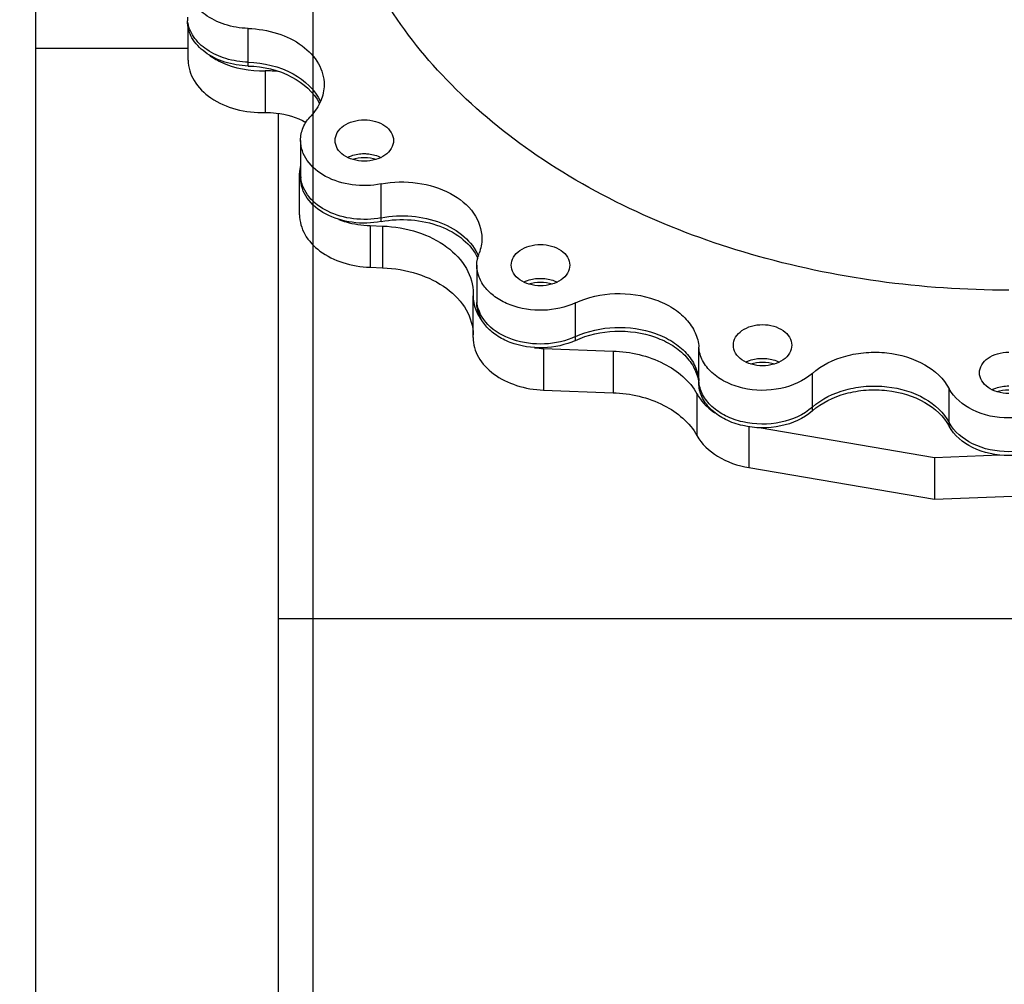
# Model space of a CAD drawing. Header units: millimetres. Extents: x 0 to 1189, y 0 to 841.
# Tile 127 of 136: x 984 to 999, y 693 to 708. Entities that reach past the tile are written whole.
import ezdxf
from ezdxf.enums import TextEntityAlignment as Align

# ---------------------------------------------------------------- set-up
doc = ezdxf.new("R2010")
doc.units = ezdxf.units.MM
doc.header["$LTSCALE"] = 65.395
doc.linetypes.add('CENTER', pattern=[0.6, 0.375, -0.075, 0.075, -0.075])
doc.layers.get('0').update_dxf_attribs({"linetype": 'CONTINUOUS'})
for name, color, linetype in [('1007_720800_16_SIMPLE1_A_ABL283', 7, 'CONTINUOUS'), ('1007_720800_16_SIMPLE1_T1_A_PBL435', 7, 'CONTINUOUS'), ('1007_720800_16_SIMPLE1_T7_A_PBL436', 7, 'CONTINUOUS'), ('1907_060000_TLKGS_KGS_V_ABL337', 7, 'CONTINUOUS'), ('1907_062000_TLKGS_KGS_TL_V_ABL389', 7, 'CONTINUOUS'), ('1907_725700_07_SIMPLE1_T1_X_PBL391', 7, 'CONTINUOUS'), ('1907_725700_07_SIMPLE1_X_ABL390', 7, 'CONTINUOUS'), ('1997_000000_TLKGS_MARKETING_ABL300', 7, 'CONTINUOUS'), ('9M32C_GENSET_GENERATOR_ABL307', 7, 'CONTINUOUS'), ('9M32C_GENSET_GENERATOR_T1_PBL308', 7, 'CONTINUOUS'), ('links_10_VBL258', 7, 'CONTINUOUS')]:
    doc.layers.add(name, color=color, linetype=linetype)
doc.styles.get("Standard").update_dxf_attribs({"font": 'txt', "width": 0.6})
doc.dimstyles.new('DIMSTYLE_3', dxfattribs={"dimtxt": 3.5, "dimasz": 3.5, "dimexe": 1.8, "dimexo": 0, "dimgap": 0.875, "dimtad": 1, "dimlfac": 25, "dimdsep": 46, "dimtxsty": 'Standard', "dimblk": '_FILLED', "dimblk1": '_FILLED', "dimblk2": '_FILLED', "dimcen": 0.09, "dimadec": 0, "dimazin": 0, "dimtp": 0.5, "dimtm": 0.5, "dimtfac": 1, "dimtofl": 0, "dimtmove": 0, "dimatfit": 3, "dimldrblk": '_FILLED', "dimfxl": 1, "dimtolj": 1, "dimarcsym": 0})

# ---------------------------------------------------------------- blocks, each defined once
blk = doc.blocks.new('_FILLED')
at = {"color": 0, "linetype": 'ByBlock'}
blk.add_solid([(0, 0), (-1, 0.1671), (-1, -0.1671)], dxfattribs=at)
blk = doc.blocks.new('*D4')
at = {"color": 2, "linetype": 'Continuous'}
for p, q in [((988.606, 702.208), (988.606, 738.533)), ((999.086, 723.668), (999.086, 738.533)), ((988.606, 736.733), (981.606, 736.733)), ((981.606, 736.733), (993.846, 736.733)), ((1006.086, 736.733), (993.846, 736.733)), ((999.086, 736.733), (1006.086, 736.733))]:
    blk.add_line(p, q, dxfattribs=at)
at = {"color": 2, "linetype": 'Continuous', "xscale": 3.5, "yscale": 3.5, "zscale": 3.5}
blk.add_blockref('_FILLED', (988.606, 736.733), dxfattribs=at)
at = {"color": 2, "linetype": 'Continuous', "xscale": 3.5, "yscale": 3.5, "zscale": 3.5, "rotation": 180}
blk.add_blockref('_FILLED', (999.086, 736.733), dxfattribs=at)
at = {"color": 2, "linetype": 'Continuous', "width": 0.690476}
blk.add_text('262', height=3.5, dxfattribs=at).set_placement((993.846, 737.608), align=Align.CENTER)
blk = doc.blocks.new('1007_720800_16_SIMPLE1_T1_A_PBL435', base_point=(999.086, 707.709))
at = {"layer": '1007_720800_16_SIMPLE1_T1_A_PBL435', "color": 9, "linetype": 'Continuous'}
for p, q in [((987.629, 707.067), (987.629, 707.576)), ((989.632, 704.725), (989.632, 705.234)), ((992.56, 702.935), (992.56, 703.444)), ((994.419, 702.266), (994.419, 702.775)), ((996.128, 701.873), (996.128, 702.382)), ((998.188, 701.642), (998.188, 702.151))]:
    blk.add_line(p, q, dxfattribs=at)
at = {"layer": '1007_720800_16_SIMPLE1_T1_A_PBL435', "color": 7, "linetype": 'Continuous'}
for p, q in [((988.418, 705.889), (988.418, 705.38)), ((991.073, 704.011), (991.073, 703.502))]:
    blk.add_line(p, q, dxfattribs=at)
for centre, radius, start, end in [((987.195, 707.745), 0.482, 180.0085, 186.697), ((988.9, 705.38), 0.482, 180.0086, 186.7147), ((991.554, 703.502), 0.482, 180.0072, 186.3011), ((991.557, 703.503), 0.484, 186.2989, 186.6471)]:
    blk.add_arc(centre, radius, start, end, dxfattribs=at)
for points, knots in [([(999.086, 703.635), (997.777, 703.635), (995.239, 703.974), (992.371, 705.258), (990.602, 706.74), (989.626, 707.985), (989.008, 709.35), (988.855, 710.314), (988.847, 710.786)], [0, 0, 0, 0, 0.286696, 0.553186, 0.675239, 0.789234, 0.896572, 1, 1, 1, 1]), ([(987.629, 707.576), (987.509, 707.58), (987.279, 707.618), (986.979, 707.762), (986.768, 707.98), (986.713, 708.167), (986.713, 708.254)], [0, 0, 0, 0, 0.288175, 0.554751, 0.789693, 1, 1, 1, 1]), ([(987.629, 707.067), (987.516, 707.071), (987.297, 707.105), (987.008, 707.236), (986.796, 707.433), (986.726, 707.606), (986.717, 707.689)], [0, 0, 0, 0, 0.285609, 0.551787, 0.788649, 1, 1, 1, 1]), ([(987.629, 707.576), (987.778, 707.571), (988.066, 707.524), (988.441, 707.343), (988.705, 707.071), (988.773, 706.837), (988.773, 706.728)], [0, 0, 0, 0, 0.288175, 0.554751, 0.789693, 1, 1, 1, 1]), ([(987.629, 707.067), (987.862, 707.059), (988.294, 706.963), (988.639, 706.653), (988.718, 706.474)], [0, 0, 0, 0, 0.543456, 1, 1, 1, 1]), ([(988.773, 706.728), (988.773, 706.645), (988.736, 706.472), (988.637, 706.327), (988.576, 706.262)], [0, 0, 0, 0, 0.482048, 1, 1, 1, 1]), ([(988.418, 705.889), (988.418, 705.955), (988.448, 706.094), (988.527, 706.21), (988.576, 706.262)], [0, 0, 0, 0, 0.482048, 1, 1, 1, 1]), ([(988.938, 705.889), (988.938, 705.93), (988.965, 706.018), (989.067, 706.12), (989.211, 706.185), (989.321, 706.2), (989.378, 706.2)], [0, 0, 0, 0, 0.209467, 0.444656, 0.71203, 1, 1, 1, 1]), ([(989.378, 706.2), (989.434, 706.2), (989.544, 706.185), (989.688, 706.12), (989.791, 706.018), (989.818, 705.93), (989.818, 705.889)], [0, 0, 0, 0, 0.28797, 0.555344, 0.790533, 1, 1, 1, 1]), ([(989.632, 705.234), (989.489, 705.206), (989.198, 705.199), (988.801, 705.318), (988.502, 705.553), (988.418, 705.783), (988.418, 705.889)], [0, 0, 0, 0, 0.283976, 0.555902, 0.793979, 1, 1, 1, 1]), ([(989.378, 705.577), (989.321, 705.577), (989.211, 705.592), (989.067, 705.657), (988.965, 705.759), (988.938, 705.847), (988.938, 705.889)], [0, 0, 0, 0, 0.28797, 0.555344, 0.790533, 1, 1, 1, 1]), ([(989.818, 705.889), (989.818, 705.847), (989.791, 705.759), (989.688, 705.657), (989.544, 705.592), (989.434, 705.577), (989.378, 705.577)], [0, 0, 0, 0, 0.209467, 0.444656, 0.71203, 1, 1, 1, 1]), ([(989.126, 705.635), (989.144, 705.644), (989.224, 705.677), (989.312, 705.691), (989.378, 705.691)], [0, 0, 0, 0, 0.241014, 1, 1, 1, 1]), ([(989.378, 705.691), (989.4, 705.691), (989.486, 705.686), (989.572, 705.663), (989.63, 705.635)], [0, 0, 0, 0, 0.257997, 1, 1, 1, 1]), ([(989.632, 704.725), (989.495, 704.698), (989.217, 704.689), (988.833, 704.796), (988.535, 705.008), (988.433, 705.221), (988.421, 705.323)], [0, 0, 0, 0, 0.281241, 0.552264, 0.792374, 1, 1, 1, 1]), ([(989.632, 705.234), (989.811, 705.269), (990.175, 705.278), (990.671, 705.129), (991.045, 704.836), (991.15, 704.548), (991.15, 704.416)], [0, 0, 0, 0, 0.283976, 0.555902, 0.793979, 1, 1, 1, 1]), ([(989.632, 704.725), (989.783, 704.754), (990.091, 704.77), (990.527, 704.674), (990.887, 704.47), (991.053, 704.26), (991.099, 704.149)], [0, 0, 0, 0, 0.273991, 0.541787, 0.78604, 1, 1, 1, 1]), ([(991.593, 704.011), (991.593, 704.053), (991.619, 704.141), (991.722, 704.243), (991.866, 704.308), (991.976, 704.323), (992.033, 704.323)], [0, 0, 0, 0, 0.209467, 0.444656, 0.71203, 1, 1, 1, 1]), ([(992.033, 704.323), (992.089, 704.323), (992.199, 704.308), (992.343, 704.243), (992.446, 704.141), (992.473, 704.053), (992.473, 704.011)], [0, 0, 0, 0, 0.28797, 0.555344, 0.790533, 1, 1, 1, 1]), ([(992.56, 703.444), (992.41, 703.374), (992.073, 703.302), (991.655, 703.366), (991.369, 703.509), (991.205, 703.652), (991.098, 703.823), (991.073, 703.95), (991.073, 704.011)], [0, 0, 0, 0, 0.272175, 0.54754, 0.675493, 0.792723, 0.899616, 1, 1, 1, 1]), ([(992.033, 703.7), (991.976, 703.7), (991.866, 703.715), (991.722, 703.78), (991.619, 703.882), (991.593, 703.97), (991.593, 704.011)], [0, 0, 0, 0, 0.28797, 0.555344, 0.790533, 1, 1, 1, 1]), ([(992.473, 704.011), (992.473, 703.97), (992.446, 703.882), (992.343, 703.78), (992.199, 703.715), (992.089, 703.7), (992.033, 703.7)], [0, 0, 0, 0, 0.209467, 0.444656, 0.71203, 1, 1, 1, 1]), ([(991.78, 703.757), (991.799, 703.767), (991.879, 703.8), (991.967, 703.813), (992.033, 703.813)], [0, 0, 0, 0, 0.241014, 1, 1, 1, 1]), ([(992.033, 703.813), (992.055, 703.813), (992.141, 703.809), (992.227, 703.786), (992.285, 703.757)], [0, 0, 0, 0, 0.257997, 1, 1, 1, 1]), ([(992.56, 703.444), (992.744, 703.53), (993.156, 703.62), (993.668, 703.548), (994.024, 703.379), (994.232, 703.21), (994.373, 703.005), (994.414, 702.85), (994.419, 702.775)], [0, 0, 0, 0, 0.270768, 0.545467, 0.673765, 0.791752, 0.899432, 1, 1, 1, 1]), ([(992.56, 702.935), (992.416, 702.868), (992.092, 702.796), (991.62, 702.859), (991.231, 703.072), (991.09, 703.325), (991.076, 703.447)], [0, 0, 0, 0, 0.270864, 0.546225, 0.792744, 1, 1, 1, 1]), ([(992.56, 702.935), (992.744, 703.021), (993.156, 703.111), (993.668, 703.039), (994.024, 702.87), (994.232, 702.701), (994.373, 702.496), (994.414, 702.341), (994.419, 702.266)], [0, 0, 0, 0, 0.270768, 0.545467, 0.673765, 0.791752, 0.899432, 1, 1, 1, 1]), ([(994.938, 702.806), (994.938, 702.847), (994.965, 702.936), (995.067, 703.037), (995.211, 703.102), (995.321, 703.117), (995.378, 703.117)], [0, 0, 0, 0, 0.209467, 0.444656, 0.71203, 1, 1, 1, 1]), ([(995.378, 703.117), (995.434, 703.117), (995.544, 703.102), (995.688, 703.037), (995.791, 702.936), (995.818, 702.847), (995.818, 702.806)], [0, 0, 0, 0, 0.28797, 0.555344, 0.790533, 1, 1, 1, 1]), ([(995.378, 702.495), (995.321, 702.495), (995.211, 702.51), (995.067, 702.575), (994.965, 702.676), (994.938, 702.765), (994.938, 702.806)], [0, 0, 0, 0, 0.28797, 0.555344, 0.790533, 1, 1, 1, 1]), ([(995.818, 702.806), (995.818, 702.765), (995.791, 702.676), (995.688, 702.575), (995.544, 702.51), (995.434, 702.495), (995.378, 702.495)], [0, 0, 0, 0, 0.209467, 0.444656, 0.71203, 1, 1, 1, 1]), ([(996.128, 702.382), (995.996, 702.266), (995.644, 702.113), (995.173, 702.118), (994.824, 702.239), (994.612, 702.38), (994.466, 702.561), (994.423, 702.705), (994.419, 702.775)], [0, 0, 0, 0, 0.255146, 0.53294, 0.666183, 0.788566, 0.898752, 1, 1, 1, 1]), ([(996.128, 702.382), (996.269, 702.508), (996.545, 702.64), (996.938, 702.706), (997.348, 702.698), (997.815, 702.564), (998.107, 702.302), (998.188, 702.151)], [0, 0, 0, 0, 0.24641, 0.38132, 0.518121, 0.777857, 1, 1, 1, 1]), ([(998.646, 702.391), (998.646, 702.432), (998.673, 702.521), (998.775, 702.622), (998.919, 702.687), (999.029, 702.702), (999.086, 702.702)], [0, 0, 0, 0, 0.209467, 0.444656, 0.71203, 1, 1, 1, 1]), ([(995.126, 702.552), (995.144, 702.561), (995.224, 702.595), (995.312, 702.608), (995.378, 702.608)], [0, 0, 0, 0, 0.241014, 1, 1, 1, 1]), ([(995.378, 702.608), (995.4, 702.608), (995.486, 702.604), (995.572, 702.58), (995.63, 702.552)], [0, 0, 0, 0, 0.257997, 1, 1, 1, 1]), ([(999.086, 702.08), (999.029, 702.08), (998.919, 702.095), (998.775, 702.16), (998.673, 702.261), (998.646, 702.35), (998.646, 702.391)], [0, 0, 0, 0, 0.28797, 0.555344, 0.790533, 1, 1, 1, 1]), ([(996.128, 701.873), (995.996, 701.757), (995.644, 701.604), (995.173, 701.609), (994.824, 701.73), (994.612, 701.87), (994.466, 702.052), (994.423, 702.196), (994.419, 702.266)], [0, 0, 0, 0, 0.255146, 0.53294, 0.666183, 0.788566, 0.898752, 1, 1, 1, 1]), ([(996.128, 701.873), (996.269, 701.998), (996.545, 702.131), (996.938, 702.197), (997.348, 702.189), (997.815, 702.055), (998.107, 701.793), (998.188, 701.642)], [0, 0, 0, 0, 0.24641, 0.38132, 0.518121, 0.777857, 1, 1, 1, 1]), ([(998.834, 702.137), (998.853, 702.146), (998.933, 702.179), (999.02, 702.193), (999.086, 702.193)], [0, 0, 0, 0, 0.241014, 1, 1, 1, 1]), ([(999.984, 702.151), (999.91, 702.012), (999.621, 701.778), (999.086, 701.676), (998.551, 701.778), (998.262, 702.012), (998.188, 702.151)], [0, 0, 0, 0, 0.229638, 0.5, 0.770362, 1, 1, 1, 1]), ([(999.984, 701.642), (999.91, 701.503), (999.621, 701.269), (999.086, 701.167), (998.551, 701.269), (998.262, 701.503), (998.188, 701.642)], [0, 0, 0, 0, 0.229638, 0.5, 0.770362, 1, 1, 1, 1])]:
    blk.add_open_spline(points, degree=3, knots=knots, dxfattribs=at)
for points in [[(991.15, 704.416), (991.15, 704.34), (991.134, 704.262), (991.107, 704.191)], [(991.073, 704.011), (991.073, 704.072), (991.085, 704.134), (991.107, 704.191)]]:
    blk.add_open_spline(points, degree=3, dxfattribs=at)
blk = doc.blocks.new('1007_720800_16_SIMPLE1_T7_A_PBL436', base_point=(999.086, 707.223))
at = {"layer": '1007_720800_16_SIMPLE1_T7_A_PBL436', "color": 7, "linetype": 'Continuous'}
for p, q in [((986.713, 707.745), (986.713, 707.688)), ((988.418, 705.38), (988.418, 705.323)), ((991.073, 703.502), (991.073, 703.446))]:
    blk.add_line(p, q, dxfattribs=at)
at = {"layer": '1007_720800_16_SIMPLE1_T7_A_PBL436', "color": 9, "linetype": 'Continuous'}
for p, q in [((987.629, 707.01), (987.629, 707.067)), ((989.632, 704.668), (989.632, 704.725)), ((992.56, 702.879), (992.56, 702.935)), ((994.419, 702.209), (994.419, 702.266)), ((996.128, 701.817), (996.128, 701.873)), ((998.188, 701.586), (998.188, 701.642))]:
    blk.add_line(p, q, dxfattribs=at)
at = {"layer": '1007_720800_16_SIMPLE1_T7_A_PBL436', "color": 7, "linetype": 'Continuous'}
for centre, radius, start, end in [((987.195, 707.745), 0.482, 180.0085, 186.697), ((988.9, 705.38), 0.482, 180.0086, 186.7147), ((991.554, 703.502), 0.482, 180.0072, 186.3011), ((991.557, 703.503), 0.484, 186.2989, 186.6471)]:
    blk.add_arc(centre, radius, start, end, dxfattribs=at)
for points, knots in [([(987.629, 707.01), (987.509, 707.014), (987.279, 707.052), (986.979, 707.196), (986.768, 707.414), (986.713, 707.601), (986.713, 707.688)], [0, 0, 0, 0, 0.288175, 0.554751, 0.789693, 1, 1, 1, 1]), ([(987.629, 707.067), (987.516, 707.071), (987.297, 707.105), (987.008, 707.236), (986.796, 707.433), (986.726, 707.606), (986.717, 707.689)], [0, 0, 0, 0, 0.285609, 0.551787, 0.788649, 1, 1, 1, 1]), ([(987.629, 707.067), (987.862, 707.059), (988.294, 706.963), (988.639, 706.653), (988.718, 706.474)], [0, 0, 0, 0, 0.543456, 1, 1, 1, 1]), ([(987.629, 707.01), (987.855, 707.003), (988.276, 706.911), (988.618, 706.618), (988.704, 706.447)], [0, 0, 0, 0, 0.54142, 1, 1, 1, 1]), ([(989.126, 705.635), (989.144, 705.644), (989.224, 705.677), (989.312, 705.691), (989.378, 705.691)], [0, 0, 0, 0, 0.241014, 1, 1, 1, 1]), ([(989.378, 705.691), (989.4, 705.691), (989.486, 705.686), (989.572, 705.663), (989.63, 705.635)], [0, 0, 0, 0, 0.257997, 1, 1, 1, 1]), ([(989.632, 704.668), (989.489, 704.641), (989.198, 704.633), (988.801, 704.752), (988.502, 704.987), (988.418, 705.217), (988.418, 705.323)], [0, 0, 0, 0, 0.283976, 0.555902, 0.793979, 1, 1, 1, 1]), ([(989.632, 704.725), (989.495, 704.698), (989.217, 704.689), (988.833, 704.796), (988.535, 705.008), (988.433, 705.221), (988.421, 705.323)], [0, 0, 0, 0, 0.281241, 0.552264, 0.792374, 1, 1, 1, 1]), ([(989.632, 704.725), (989.783, 704.754), (990.091, 704.77), (990.527, 704.674), (990.887, 704.47), (991.053, 704.26), (991.099, 704.149)], [0, 0, 0, 0, 0.273991, 0.541787, 0.78604, 1, 1, 1, 1]), ([(989.632, 704.668), (989.78, 704.697), (990.083, 704.713), (990.513, 704.621), (990.872, 704.425), (991.04, 704.222), (991.09, 704.114)], [0, 0, 0, 0, 0.273065, 0.540384, 0.785069, 1, 1, 1, 1]), ([(991.78, 703.757), (991.799, 703.767), (991.879, 703.8), (991.967, 703.813), (992.033, 703.813)], [0, 0, 0, 0, 0.241014, 1, 1, 1, 1]), ([(992.033, 703.813), (992.055, 703.813), (992.141, 703.809), (992.227, 703.786), (992.285, 703.757)], [0, 0, 0, 0, 0.257997, 1, 1, 1, 1]), ([(992.56, 702.879), (992.41, 702.809), (992.073, 702.737), (991.655, 702.8), (991.369, 702.944), (991.205, 703.086), (991.098, 703.257), (991.073, 703.384), (991.073, 703.446)], [0, 0, 0, 0, 0.272175, 0.54754, 0.675493, 0.792723, 0.899616, 1, 1, 1, 1]), ([(992.56, 702.935), (992.416, 702.868), (992.092, 702.796), (991.62, 702.859), (991.231, 703.072), (991.09, 703.325), (991.076, 703.447)], [0, 0, 0, 0, 0.270864, 0.546225, 0.792744, 1, 1, 1, 1]), ([(992.56, 702.935), (992.744, 703.021), (993.156, 703.111), (993.668, 703.039), (994.024, 702.87), (994.232, 702.701), (994.373, 702.496), (994.414, 702.341), (994.419, 702.266)], [0, 0, 0, 0, 0.270768, 0.545467, 0.673765, 0.791752, 0.899432, 1, 1, 1, 1]), ([(992.56, 702.879), (992.744, 702.964), (993.156, 703.054), (993.668, 702.982), (994.024, 702.813), (994.232, 702.644), (994.373, 702.439), (994.414, 702.284), (994.419, 702.209)], [0, 0, 0, 0, 0.270768, 0.545467, 0.673765, 0.791752, 0.899432, 1, 1, 1, 1]), ([(995.126, 702.552), (995.144, 702.561), (995.224, 702.595), (995.312, 702.608), (995.378, 702.608)], [0, 0, 0, 0, 0.241014, 1, 1, 1, 1]), ([(995.378, 702.608), (995.4, 702.608), (995.486, 702.604), (995.572, 702.58), (995.63, 702.552)], [0, 0, 0, 0, 0.257997, 1, 1, 1, 1]), ([(996.128, 701.873), (995.996, 701.757), (995.644, 701.604), (995.173, 701.609), (994.824, 701.73), (994.612, 701.87), (994.466, 702.052), (994.423, 702.196), (994.419, 702.266)], [0, 0, 0, 0, 0.255146, 0.53294, 0.666183, 0.788566, 0.898752, 1, 1, 1, 1]), ([(996.128, 701.817), (995.996, 701.7), (995.644, 701.548), (995.173, 701.553), (994.824, 701.673), (994.612, 701.814), (994.466, 701.996), (994.423, 702.14), (994.419, 702.209)], [0, 0, 0, 0, 0.255146, 0.53294, 0.666183, 0.788566, 0.898752, 1, 1, 1, 1]), ([(996.128, 701.873), (996.269, 701.998), (996.545, 702.131), (996.938, 702.197), (997.348, 702.189), (997.815, 702.055), (998.107, 701.793), (998.188, 701.642)], [0, 0, 0, 0, 0.24641, 0.38132, 0.518121, 0.777857, 1, 1, 1, 1]), ([(998.834, 702.137), (998.853, 702.146), (998.933, 702.179), (999.02, 702.193), (999.086, 702.193)], [0, 0, 0, 0, 0.241014, 1, 1, 1, 1]), ([(996.128, 701.817), (996.269, 701.942), (996.545, 702.074), (996.938, 702.14), (997.348, 702.132), (997.815, 701.998), (998.107, 701.736), (998.188, 701.586)], [0, 0, 0, 0, 0.24641, 0.38132, 0.518121, 0.777857, 1, 1, 1, 1]), ([(999.984, 701.642), (999.91, 701.503), (999.621, 701.269), (999.086, 701.167), (998.551, 701.269), (998.262, 701.503), (998.188, 701.642)], [0, 0, 0, 0, 0.229638, 0.5, 0.770362, 1, 1, 1, 1]), ([(999.984, 701.586), (999.91, 701.446), (999.621, 701.213), (999.086, 701.11), (998.551, 701.213), (998.262, 701.446), (998.188, 701.586)], [0, 0, 0, 0, 0.229638, 0.5, 0.770362, 1, 1, 1, 1])]:
    blk.add_open_spline(points, degree=3, knots=knots, dxfattribs=at)
for points in [[(989.195, 705.606), (989.254, 705.625), (989.316, 705.634), (989.378, 705.634)], [(989.378, 705.634), (989.439, 705.634), (989.502, 705.625), (989.56, 705.606)], [(991.85, 703.729), (991.909, 703.748), (991.971, 703.757), (992.033, 703.757)], [(992.033, 703.757), (992.094, 703.757), (992.156, 703.748), (992.215, 703.729)], [(995.195, 702.524), (995.254, 702.542), (995.316, 702.552), (995.378, 702.552)], [(995.378, 702.552), (995.439, 702.552), (995.502, 702.542), (995.56, 702.524)], [(998.903, 702.108), (998.962, 702.127), (999.024, 702.136), (999.086, 702.136)]]:
    blk.add_open_spline(points, degree=3, dxfattribs=at)
blk = doc.blocks.new('1007_720800_16_SIMPLE1_A_ABL283', base_point=(999.086, 712.383))
at = {"layer": '1007_720800_16_SIMPLE1_T1_A_PBL435'}
blk.add_blockref('1007_720800_16_SIMPLE1_T1_A_PBL435', (999.086, 707.709), dxfattribs=at)
at = {"layer": '1007_720800_16_SIMPLE1_T7_A_PBL436'}
blk.add_blockref('1007_720800_16_SIMPLE1_T7_A_PBL436', (999.086, 707.223), dxfattribs=at)
blk = doc.blocks.new('1907_725700_07_SIMPLE1_T1_X_PBL391', base_point=(986.146, 698.518))
at = {"layer": '1907_725700_07_SIMPLE1_T1_X_PBL391', "color": 7, "linetype": 'Continuous'}
for p, q in [((984.426, 709.388), (984.426, 686.564)), ((986.724, 707.1), (986.724, 707.588)), ((984.426, 707.28), (986.724, 707.28)), ((988.086, 685.01), (988.086, 706.296)), ((988.403, 704.77), (988.403, 705.398)), ((989.465, 704.607), (989.654, 704.6)), ((989.465, 703.979), (989.654, 703.972)), ((991.019, 703.564), (991.018, 703.549)), ((991.018, 702.921), (991.018, 703.549)), ((991.019, 703.583), (991.019, 703.564)), ((992.08, 702.758), (993.125, 702.719)), ((992.08, 702.13), (993.125, 702.091)), ((995.327, 701.565), (997.966, 701.118)), ((997.966, 701.118), (998.953, 701.154)), ((997.966, 701.118), (997.966, 700.49)), ((995.172, 700.963), (997.966, 700.49)), ((997.966, 700.49), (999.145, 700.534)), ((988.086, 698.693), (1008.606, 698.693))]:
    blk.add_line(p, q, dxfattribs=at)
at = {"layer": '1907_725700_07_SIMPLE1_T1_X_PBL391', "color": 9, "linetype": 'Continuous'}
for p, q in [((987.884, 706.936), (987.884, 706.308)), ((989.465, 704.607), (989.465, 703.979)), ((989.654, 704.6), (989.654, 703.972)), ((992.08, 702.758), (992.08, 702.13)), ((993.125, 702.719), (993.125, 702.091)), ((994.39, 702.073), (994.39, 701.445)), ((995.172, 701.58), (995.172, 700.963))]:
    blk.add_line(p, q, dxfattribs=at)
at = {"layer": '1907_725700_07_SIMPLE1_T1_X_PBL391', "color": 7, "linetype": 'Continuous'}
for centre, radius, start, end in [((987.916, 705.645), 1.292, 81.8001, 91.4386), ((988.971, 705.397), 0.568, 167.9378, 179.95), ((988.967, 705.398), 0.563, 180.0131, 187.749), ((988.98, 705.4), 0.577, 187.7658, 194.4116), ((992.138, 704.324), 1.568, 262.8256, 267.8854)]:
    blk.add_arc(centre, radius, start, end, dxfattribs=at)
for points, knots in [([(986.724, 707.1), (986.724, 706.992), (986.796, 706.761), (987.068, 706.501), (987.448, 706.337), (987.736, 706.305), (987.884, 706.308)], [0, 0, 0, 0, 0.208876, 0.444303, 0.712283, 1, 1, 1, 1]), ([(987.034, 707.181), (987.09, 707.139), (987.348, 706.987), (987.656, 706.931), (987.884, 706.936)], [0, 0, 0, 0, 0.234798, 1, 1, 1, 1]), ([(987.884, 706.308), (987.939, 706.31), (988.151, 706.302), (988.363, 706.24), (988.499, 706.161)], [0, 0, 0, 0, 0.260007, 1, 1, 1, 1]), ([(988.403, 704.77), (988.403, 704.668), (988.466, 704.451), (988.711, 704.198), (989.059, 704.029), (989.326, 703.984), (989.465, 703.979)], [0, 0, 0, 0, 0.210424, 0.445338, 0.711809, 1, 1, 1, 1]), ([(988.993, 704.7), (989.029, 704.686), (989.182, 704.636), (989.343, 704.611), (989.465, 704.607)], [0, 0, 0, 0, 0.244164, 1, 1, 1, 1]), ([(989.654, 704.6), (989.833, 704.593), (990.176, 704.536), (990.623, 704.319), (990.938, 703.992), (991.019, 703.713), (991.019, 703.583)], [0, 0, 0, 0, 0.288191, 0.554661, 0.789575, 1, 1, 1, 1]), ([(989.654, 703.972), (989.832, 703.965), (990.174, 703.908), (990.62, 703.692), (990.935, 703.369), (991.018, 703.091), (991.019, 702.961)], [0, 0, 0, 0, 0.288018, 0.554471, 0.789525, 1, 1, 1, 1]), ([(991.018, 703.549), (991.018, 703.516), (991.03, 703.382), (991.09, 703.255), (991.151, 703.175)], [0, 0, 0, 0, 0.243147, 1, 1, 1, 1]), ([(991.018, 702.921), (991.018, 702.819), (991.081, 702.602), (991.326, 702.349), (991.674, 702.18), (991.941, 702.135), (992.08, 702.13)], [0, 0, 0, 0, 0.210425, 0.445339, 0.711809, 1, 1, 1, 1]), ([(993.125, 702.719), (993.388, 702.709), (993.879, 702.602), (994.281, 702.27), (994.39, 702.073)], [0, 0, 0, 0, 0.539641, 1, 1, 1, 1]), ([(993.125, 702.091), (993.388, 702.081), (993.879, 701.974), (994.281, 701.642), (994.39, 701.445)], [0, 0, 0, 0, 0.539641, 1, 1, 1, 1]), ([(994.39, 702.073), (994.405, 702.046), (994.477, 701.935), (994.578, 701.844), (994.661, 701.788)], [0, 0, 0, 0, 0.236864, 1, 1, 1, 1]), ([(994.39, 701.445), (994.461, 701.318), (994.702, 701.094), (995.006, 700.992), (995.172, 700.963)], [0, 0, 0, 0, 0.463067, 1, 1, 1, 1])]:
    blk.add_open_spline(points, degree=3, knots=knots, dxfattribs=at)
blk = doc.blocks.new('1907_725700_07_SIMPLE1_X_ABL390', base_point=(986.146, 698.518))
at = {"layer": '1907_725700_07_SIMPLE1_T1_X_PBL391'}
blk.add_blockref('1907_725700_07_SIMPLE1_T1_X_PBL391', (986.146, 698.518), dxfattribs=at)
blk = doc.blocks.new('1907_062000_TLKGS_KGS_TL_V_ABL389', base_point=(989.588, 676.724))
at = {"layer": '1907_725700_07_SIMPLE1_X_ABL390'}
blk.add_blockref('1907_725700_07_SIMPLE1_X_ABL390', (986.146, 698.518), dxfattribs=at)
blk = doc.blocks.new('1907_060000_TLKGS_KGS_V_ABL337', base_point=(994.756, 653.944))
at = {"layer": '1907_062000_TLKGS_KGS_TL_V_ABL389'}
blk.add_blockref('1907_062000_TLKGS_KGS_TL_V_ABL389', (989.588, 676.724), dxfattribs=at)
blk = doc.blocks.new('1997_000000_TLKGS_MARKETING_ABL300', base_point=(991.006, 643.184))
at = {"layer": '1907_060000_TLKGS_KGS_V_ABL337'}
blk.add_blockref('1907_060000_TLKGS_KGS_V_ABL337', (994.756, 653.944), dxfattribs=at)
blk = doc.blocks.new('9M32C_GENSET_GENERATOR_T1_PBL308', base_point=(986.85, 625.419))
at = {"layer": '9M32C_GENSET_GENERATOR_T1_PBL308', "color": 2, "linetype": 'CENTER'}
blk.add_line((988.606, 604.773), (988.606, 721.691), dxfattribs=at)
blk = doc.blocks.new('9M32C_GENSET_GENERATOR_ABL307', base_point=(986.85, 625.419))
at = {"layer": '9M32C_GENSET_GENERATOR_T1_PBL308'}
blk.add_blockref('9M32C_GENSET_GENERATOR_T1_PBL308', (986.85, 625.419), dxfattribs=at)
blk = doc.blocks.new('LINKS_10_VBL258', base_point=(991.324, 626.408))
at = {"layer": '1007_720800_16_SIMPLE1_A_ABL283'}
blk.add_blockref('1007_720800_16_SIMPLE1_A_ABL283', (999.086, 712.383), dxfattribs=at)
at = {"layer": '1997_000000_TLKGS_MARKETING_ABL300'}
blk.add_blockref('1997_000000_TLKGS_MARKETING_ABL300', (991.006, 643.184), dxfattribs=at)
at = {"layer": '9M32C_GENSET_GENERATOR_ABL307'}
blk.add_blockref('9M32C_GENSET_GENERATOR_ABL307', (986.85, 625.419), dxfattribs=at)

msp = doc.modelspace()

# ---------------------------------------------------------------- block references
at = {"layer": 'links_10_VBL258'}
msp.add_blockref('LINKS_10_VBL258', (991.32386, 626.40783), dxfattribs=at)

# ---------------------------------------------------------------- dimensions: what is measured, and where the dimension line sits
at = {"color": 2, "linetype": 'Continuous'}
dim = msp.add_linear_dim(base=(999.08596, 736.73264), p1=(988.60596, 702.20847), p2=(999.08596, 723.66846), dimstyle='DIMSTYLE_3', dxfattribs=at)
dim.commit()
dim.dimension.update_dxf_attribs({"geometry": '*D4', "text_midpoint": (993.51262, 736.73264), "dimtype": 160})

doc.saveas('drawing.dxf')
